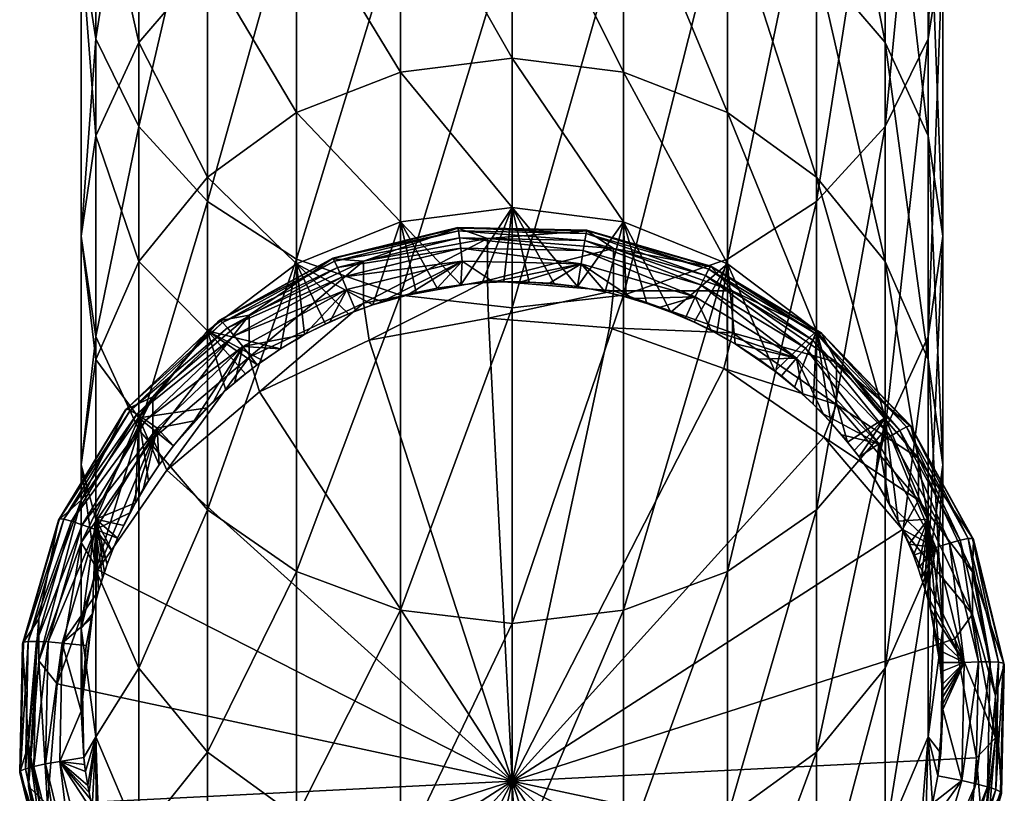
# Model space of a CAD drawing. Extents: x -0.027 to 0.027, y -0.189 to 0.073.
# Tile 2 of 127: x -0.011 to 0.011, y -0.178 to -0.16. Entities that reach past the tile are written whole.
import ezdxf

# ---------------------------------------------------------------- set-up
doc = ezdxf.new("R2010")
doc.units = 0
doc.layers.add('mesh', color=7, linetype='CONTINUOUS')

msp = doc.modelspace()

# ---------------------------------------------------------------- meshes
at = {"layer": 'mesh'}
mesh = msp.add_polyface(dxfattribs=at)
corners = [(0.002588, -0.147942, 0.301663), (0.002588, -0.15806, 0.290712), (0, -0.158324, 0.290929), (0.005, -0.147249, 0.300944), (0.005, -0.157288, 0.290078), (0.007071, -0.146147, 0.299799), (0.007071, -0.15606, 0.28907), (0, -0.16712, 0.27884), (0.002588, -0.166833, 0.278656), (0.005, -0.165992, 0.278117), (0.007071, -0.164655, 0.277258), (0.00866, -0.154459, 0.287756), (0.00866, -0.162912, 0.27614), (0.009659, -0.152596, 0.286225), (0.009659, -0.160882, 0.274837), (0.01, -0.150595, 0.284583), (0.01, -0.158704, 0.273439), (0.009659, -0.148595, 0.28294), (0.009659, -0.156526, 0.272041), (0.00866, -0.146731, 0.28141), (0.00866, -0.154496, 0.270738), (0.009659, -0.167785, 0.26256), (0.01, -0.165459, 0.261426), (0.009659, -0.163132, 0.260291), (0.00866, -0.160965, 0.259234), (0.007071, -0.152754, 0.269619), (0.007071, -0.159103, 0.258326), (0.005, -0.151416, 0.268761), (0.005, -0.157675, 0.257629), (0.002588, -0.150575, 0.268221), (0.002588, -0.156777, 0.257191), (0, -0.150289, 0.268037), (0, -0.156471, 0.257042), (0.00866, -0.166047, 0.247054), (0.007071, -0.164093, 0.246369), (0.005, -0.162593, 0.245844), (0.002588, -0.16165, 0.245514), (0, -0.161329, 0.245401), (0.002588, -0.165128, 0.233347)]
mesh.append_faces([[corners[k] for k in face] for face in [(0, 1, 2, 2), (3, 4, 1, 1), (5, 6, 4, 4), (1, 7, 2, 2), (4, 8, 1, 1), (6, 9, 4, 4), (6, 10, 9, 9), (11, 10, 6, 6), (11, 12, 10, 10), (13, 12, 11, 11), (13, 14, 12, 12), (15, 14, 13, 13), (15, 16, 14, 14), (17, 18, 16, 16), (19, 20, 18, 18), (16, 21, 14, 14), (18, 22, 16, 16), (18, 23, 22, 22), (20, 23, 18, 18), (20, 24, 23, 23), (25, 24, 20, 20), (25, 26, 24, 24), (27, 26, 25, 25), (27, 28, 26, 26), (29, 30, 28, 28), (31, 32, 30, 30), (26, 33, 24, 24), (28, 34, 26, 26), (28, 35, 34, 34), (30, 35, 28, 28), (30, 36, 35, 35), (32, 36, 30, 30), (32, 37, 36, 36), (37, 38, 36, 36)]])
mesh = msp.add_polyface(dxfattribs=at)
corners = [(-0.005, -0.147249, 0.300944), (-0.005, -0.157288, 0.290078), (-0.007071, -0.15606, 0.28907), (-0.002588, -0.147942, 0.301663), (-0.002588, -0.15806, 0.290712), (0, -0.148178, 0.301909), (0, -0.158324, 0.290929), (-0.009659, -0.148595, 0.28294), (-0.009659, -0.156526, 0.272041), (-0.00866, -0.154496, 0.270738), (-0.01, -0.150595, 0.284583), (-0.01, -0.158704, 0.273439), (-0.009659, -0.152596, 0.286225), (-0.009659, -0.160882, 0.274837), (-0.00866, -0.154459, 0.287756), (-0.00866, -0.162912, 0.27614), (-0.007071, -0.164655, 0.277258), (-0.005, -0.165992, 0.278117), (-0.002588, -0.166833, 0.278656), (-0.002588, -0.150575, 0.268221), (-0.002588, -0.156777, 0.257191), (0, -0.156471, 0.257042), (-0.005, -0.151416, 0.268761), (-0.005, -0.157675, 0.257629), (-0.007071, -0.152754, 0.269619), (-0.007071, -0.159103, 0.258326), (-0.00866, -0.160965, 0.259234), (-0.009659, -0.163132, 0.260291), (-0.01, -0.165459, 0.261426), (0, -0.161329, 0.245401), (-0.002588, -0.16165, 0.245514), (-0.005, -0.162593, 0.245844), (-0.007071, -0.164093, 0.246369), (0, -0.164796, 0.233273), (-0.002588, -0.165128, 0.233347)]
mesh.append_faces([[corners[k] for k in face] for face in [(0, 1, 2, 2), (3, 4, 1, 1), (5, 6, 4, 4), (7, 8, 9, 9), (10, 11, 8, 8), (12, 11, 10, 10), (12, 13, 11, 11), (14, 13, 12, 12), (14, 15, 13, 13), (2, 15, 14, 14), (2, 16, 15, 15), (1, 16, 2, 2), (4, 17, 1, 1), (6, 18, 4, 4), (19, 20, 21, 21), (22, 23, 20, 20), (24, 23, 22, 22), (24, 25, 23, 23), (9, 25, 24, 24), (9, 26, 25, 25), (8, 26, 9, 9), (8, 27, 26, 26), (11, 27, 8, 8), (11, 28, 27, 27), (13, 28, 11, 11), (20, 29, 21, 21), (20, 30, 29, 29), (23, 30, 20, 20), (23, 31, 30, 30), (25, 31, 23, 23), (25, 32, 31, 31), (26, 32, 25, 25), (30, 33, 29, 29), (31, 34, 30, 30)]])
mesh = msp.add_polyface(dxfattribs=at)
corners = [(-0.000566, -0.16649, 0.210079), (0.002357, -0.165748, 0.221271), (-0.000566, -0.165513, 0.22125), (-0.001154, -0.166043, 0.223105), (-0.001191, -0.165735, 0.222814), (0.001602, -0.166102, 0.22311), (-0.003953, -0.16641, 0.222873), (-0.004052, -0.166186, 0.222525), (-0.00122, -0.165495, 0.222465), (-0.004123, -0.166038, 0.222133), (-0.001242, -0.165334, 0.222072), (-0.004163, -0.16597, 0.221716), (-0.001254, -0.165259, 0.221654), (-0.004172, -0.165986, 0.221291), (-0.001257, -0.165274, 0.221229), (-0.003451, -0.16604, 0.221296), (-0.005, -0.166103, 0.233566), (-0.003234, -0.167057, 0.223493), (-0.002588, -0.165128, 0.233347), (0, -0.164796, 0.233273), (0, -0.166525, 0.223447), (0.000401, -0.16653, 0.223447), (-0.00019, -0.166523, 0.223446), (-0.005, -0.157288, 0.290078), (-0.005, -0.165992, 0.278117), (-0.007071, -0.164655, 0.277258), (-0.002588, -0.15806, 0.290712), (-0.002588, -0.166833, 0.278656), (0, -0.158324, 0.290929), (0, -0.16712, 0.27884), (-0.009659, -0.160882, 0.274837), (-0.009659, -0.167785, 0.26256), (-0.01, -0.165459, 0.261426), (-0.00866, -0.162912, 0.27614), (-0.00866, -0.169953, 0.263617), (-0.00866, -0.160965, 0.259234), (-0.00866, -0.166047, 0.247054), (-0.007071, -0.164093, 0.246369), (-0.009659, -0.163132, 0.260291), (-0.009659, -0.168324, 0.247851), (-0.002588, -0.16165, 0.245514), (-0.005, -0.162593, 0.245844), (-0.007071, -0.167654, 0.233912), (-0.00119, -0.166592, 0.223452), (-0.002224, -0.166771, 0.223468), (-0.001741, -0.166666, 0.223459)]
mesh.append_faces([[corners[k] for k in face] for face in [(0, 1, 2, 2), (3, 4, 5, 5), (3, 6, 4, 4), (4, 7, 8, 8), (6, 7, 4, 4), (8, 9, 10, 10), (7, 9, 8, 8), (10, 11, 12, 12), (9, 11, 10, 10), (12, 13, 14, 14), (11, 13, 12, 12), (14, 15, 2, 2), (13, 15, 14, 14), (16, 17, 18, 18), (19, 20, 21, 21), (19, 22, 20, 20), (23, 24, 25, 25), (26, 27, 24, 24), (28, 29, 27, 27), (30, 31, 32, 32), (33, 31, 30, 30), (25, 34, 33, 33), (35, 36, 37, 37), (38, 36, 35, 35), (38, 39, 36, 36), (32, 39, 38, 38), (40, 18, 19, 19), (41, 16, 18, 18), (37, 16, 41, 41), (37, 42, 16, 16), (36, 42, 37, 37), (18, 43, 19, 19), (44, 45, 18, 18)]])
mesh = msp.add_polyface(dxfattribs=at)
corners = [(0.001602, -0.166102, 0.22311), (-0.001191, -0.165735, 0.222814), (0.001653, -0.165796, 0.222819), (-0.00122, -0.165495, 0.222465), (0.001694, -0.165557, 0.22247), (0.004493, -0.166369, 0.222541), (0.001724, -0.165397, 0.222077), (0.004572, -0.166223, 0.22215), (-0.001242, -0.165334, 0.222072), (0.001741, -0.165323, 0.221659), (0.004617, -0.166157, 0.221732), (-0.001254, -0.165259, 0.221654), (0.001744, -0.165338, 0.221235), (0.004626, -0.166173, 0.221308), (-0.001257, -0.165274, 0.221229), (0.002357, -0.165748, 0.221271), (-0.000566, -0.165513, 0.22125), (0.000401, -0.16653, 0.223447), (0.00099, -0.166571, 0.223451), (0, -0.164796, 0.233273), (0.002651, -0.166878, 0.223477), (0.00313, -0.167023, 0.22349), (0.002588, -0.165128, 0.233347), (0.002588, -0.15806, 0.290712), (0.002588, -0.166833, 0.278656), (0, -0.16712, 0.27884), (0.005, -0.157288, 0.290078), (0.005, -0.165992, 0.278117), (0.00866, -0.162912, 0.27614), (0.007071, -0.171814, 0.264525), (0.007071, -0.164655, 0.277258), (0.009659, -0.160882, 0.274837), (0.00866, -0.169953, 0.263617), (0.01, -0.158704, 0.273439), (0.01, -0.165459, 0.261426), (0.009659, -0.167785, 0.26256), (0.00866, -0.160965, 0.259234), (0.009659, -0.168324, 0.247851), (0.009659, -0.163132, 0.260291), (0.00866, -0.166047, 0.247054), (0.007071, -0.159103, 0.258326), (0.007071, -0.164093, 0.246369), (0.005, -0.162593, 0.245844), (0.007071, -0.167654, 0.233912), (0.005, -0.166103, 0.233566), (0.002588, -0.16165, 0.245514), (0, -0.161329, 0.245401), (0.001517, -0.166629, 0.223456)]
mesh.append_faces([[corners[k] for k in face] for face in [(0, 1, 2, 2), (2, 3, 4, 4), (1, 3, 2, 2), (5, 6, 7, 7), (4, 6, 5, 5), (4, 8, 6, 6), (3, 8, 4, 4), (7, 9, 10, 10), (6, 9, 7, 7), (6, 11, 9, 9), (8, 11, 6, 6), (10, 12, 13, 13), (9, 12, 10, 10), (9, 14, 12, 12), (11, 14, 9, 9), (12, 15, 13, 13), (12, 16, 15, 15), (14, 16, 12, 12), (17, 18, 19, 19), (20, 21, 22, 22), (23, 24, 25, 25), (26, 27, 24, 24), (28, 29, 30, 30), (31, 32, 28, 28), (33, 34, 35, 35), (36, 37, 38, 38), (36, 39, 37, 37), (40, 41, 39, 39), (42, 43, 41, 41), (42, 44, 43, 43), (45, 44, 42, 42), (45, 22, 44, 44), (46, 19, 22, 22), (19, 47, 22, 22)]])
mesh = msp.add_polyface(dxfattribs=at)
corners = [(0.007534, -0.169365, 0.21033), (0.007534, -0.168388, 0.221502), (0.00512, -0.167706, 0.210185), (0.009435, -0.170613, 0.221696), (0.006753, -0.169128, 0.223674), (0.006556, -0.168963, 0.22366), (0.006256, -0.168704, 0.223637), (0.006607, -0.168293, 0.223301), (0.007221, -0.169584, 0.223714), (0.008515, -0.170276, 0.223475), (0.006816, -0.168056, 0.223017), (0.006986, -0.167874, 0.222673), (0.008784, -0.170102, 0.223196), (0.004493, -0.166369, 0.222541), (0.007109, -0.167755, 0.222284), (0.009003, -0.169971, 0.222856), (0.004572, -0.166223, 0.22215), (0.009161, -0.169889, 0.22247), (0.007178, -0.167704, 0.221868), (0.009251, -0.169858, 0.222056), (0.004617, -0.166157, 0.221732), (0.007193, -0.167723, 0.221443), (0.009269, -0.169882, 0.221632), (0.004626, -0.166173, 0.221308), (0.00512, -0.166728, 0.221356), (0.007071, -0.167654, 0.233912), (0.006099, -0.16859, 0.223627), (0.005, -0.166103, 0.233566), (0.00779, -0.17024, 0.223772), (0.00866, -0.169675, 0.234364), (0.00866, -0.162912, 0.27614), (0.00866, -0.169953, 0.263617), (0.007071, -0.171814, 0.264525), (0.009659, -0.160882, 0.274837), (0.009659, -0.167785, 0.26256), (0.01, -0.165459, 0.261426), (0.009659, -0.173209, 0.249562), (0.009659, -0.163132, 0.260291), (0.01, -0.170766, 0.248707), (0.009659, -0.168324, 0.247851), (0.00866, -0.166047, 0.247054), (0.009659, -0.172029, 0.234891), (0.007071, -0.164093, 0.246369), (0.006991, -0.169363, 0.223695), (0.007402, -0.169788, 0.223732)]
mesh.append_faces([[corners[k] for k in face] for face in [(0, 1, 2, 2), (0, 3, 1, 1), (4, 5, 6, 6), (7, 4, 6, 6), (7, 8, 4, 4), (9, 8, 7, 7), (7, 10, 9, 9), (10, 11, 12, 12), (10, 13, 11, 11), (11, 14, 15, 15), (11, 16, 14, 14), (17, 18, 19, 19), (14, 18, 17, 17), (14, 20, 18, 18), (19, 21, 22, 22), (18, 21, 19, 19), (18, 23, 21, 21), (21, 1, 22, 22), (21, 24, 1, 1), (25, 26, 5, 5), (27, 26, 25, 25), (25, 28, 29, 29), (30, 31, 32, 32), (33, 34, 31, 31), (35, 36, 34, 34), (37, 38, 35, 35), (37, 39, 38, 38), (40, 41, 39, 39), (42, 29, 40, 40), (42, 25, 29, 29), (4, 43, 5, 5), (8, 43, 4, 4), (25, 5, 43, 43), (43, 44, 25, 25)]])
mesh = msp.add_polyface(dxfattribs=at)
corners = [(-0.008335, -0.170163, 0.2104), (-0.006101, -0.167293, 0.221406), (-0.008335, -0.169186, 0.221571), (-0.006101, -0.16827, 0.210235), (-0.008011, -0.170893, 0.205413), (-0.005864, -0.169074, 0.205254), (-0.006641, -0.169037, 0.223666), (-0.006431, -0.168847, 0.22365), (-0.006183, -0.168656, 0.223633), (-0.006918, -0.169282, 0.223688), (-0.007072, -0.169443, 0.223702), (-0.006249, -0.168019, 0.223277), (-0.007376, -0.169748, 0.223729), (-0.00824, -0.169919, 0.223444), (-0.0085, -0.169734, 0.223164), (-0.006447, -0.167774, 0.222992), (-0.008712, -0.169593, 0.222823), (-0.006607, -0.167584, 0.222647), (-0.008865, -0.169504, 0.222437), (-0.006723, -0.16746, 0.222258), (-0.008952, -0.16947, 0.222022), (-0.006789, -0.167406, 0.221842), (-0.00897, -0.169493, 0.221598), (-0.006802, -0.167425, 0.221417), (-0.007071, -0.167654, 0.233912), (-0.00866, -0.169675, 0.234364), (-0.00866, -0.162912, 0.27614), (-0.00866, -0.169953, 0.263617), (-0.009659, -0.167785, 0.26256), (-0.007071, -0.164655, 0.277258), (-0.007071, -0.171814, 0.264525), (-0.005, -0.165992, 0.278117), (-0.01, -0.165459, 0.261426), (-0.01, -0.170766, 0.248707), (-0.009659, -0.168324, 0.247851), (-0.00866, -0.166047, 0.247054), (-0.005917, -0.168444, 0.223614)]
mesh.append_faces([[corners[k] for k in face] for face in [(0, 1, 2, 2), (3, 1, 0, 0), (3, 4, 5, 5), (0, 4, 3, 3), (6, 7, 8, 8), (6, 9, 7, 7), (10, 9, 6, 6), (11, 12, 13, 13), (11, 9, 12, 12), (7, 9, 11, 11), (11, 14, 15, 15), (13, 14, 11, 11), (15, 16, 17, 17), (14, 16, 15, 15), (17, 18, 19, 19), (16, 18, 17, 17), (19, 20, 21, 21), (18, 20, 19, 19), (21, 22, 23, 23), (20, 22, 21, 21), (23, 2, 1, 1), (22, 2, 23, 23), (24, 10, 6, 6), (25, 10, 24, 24), (6, 8, 24, 24), (26, 27, 28, 28), (29, 30, 27, 27), (31, 30, 29, 29), (32, 33, 34, 34), (28, 33, 32, 32), (35, 25, 24, 24), (34, 25, 35, 35), (11, 36, 7, 7), (24, 8, 36, 36)]])
mesh = msp.add_polyface(dxfattribs=at)
corners = [(-0.003451, -0.167017, 0.210125), (-0.000566, -0.165513, 0.22125), (-0.003451, -0.16604, 0.221296), (-0.000566, -0.16649, 0.210079), (0, -0.178107, 0.206044), (-0.003317, -0.16787, 0.205148), (-0.005864, -0.169074, 0.205254), (-0.000544, -0.167363, 0.205104), (-0.003628, -0.167192, 0.223505), (-0.003792, -0.167266, 0.223511), (-0.00423, -0.167449, 0.223527), (-0.003234, -0.167057, 0.223493), (-0.003011, -0.166976, 0.223486), (-0.002585, -0.166873, 0.223477), (-0.002381, -0.1668, 0.223471), (-0.002224, -0.166771, 0.223468), (-0.00044, -0.166523, 0.223446), (-0.00019, -0.166523, 0.223446), (-0.000689, -0.166545, 0.223448), (0.000214, -0.166516, 0.223446), (0, -0.166525, 0.223447), (0.001602, -0.166102, 0.22311), (-0.001154, -0.166043, 0.223105), (-0.003832, -0.166697, 0.223162), (-0.003953, -0.16641, 0.222873), (-0.002588, -0.165128, 0.233347), (-0.005, -0.166103, 0.233566), (0, -0.164796, 0.233273), (0, -0.16712, 0.27884), (-0.002588, -0.17414, 0.26566), (-0.002588, -0.166833, 0.278656), (-0.001741, -0.166666, 0.223459), (-0.00119, -0.166592, 0.223452)]
mesh.append_faces([[corners[k] for k in face] for face in [(0, 1, 2, 2), (3, 1, 0, 0), (4, 5, 6, 6), (4, 7, 5, 5), (3, 5, 7, 7), (0, 5, 3, 3), (0, 6, 5, 5), (8, 9, 10, 10), (8, 11, 9, 9), (12, 11, 8, 8), (12, 13, 11, 11), (14, 13, 12, 12), (14, 15, 13, 13), (16, 17, 18, 18), (19, 17, 16, 16), (19, 20, 17, 17), (21, 16, 22, 22), (23, 8, 10, 10), (23, 12, 8, 8), (22, 12, 23, 23), (22, 14, 12, 12), (23, 24, 22, 22), (25, 13, 15, 15), (25, 11, 13, 13), (26, 9, 11, 11), (27, 18, 17, 17), (28, 29, 30, 30), (31, 15, 14, 14), (16, 18, 32, 32), (22, 32, 31, 31), (22, 16, 32, 32), (31, 14, 22, 22), (27, 32, 18, 18), (25, 31, 32, 32)]])
mesh = msp.add_polyface(dxfattribs=at)
corners = [(0.002357, -0.166725, 0.210099), (0.002357, -0.165748, 0.221271), (-0.000566, -0.16649, 0.210079), (0.00512, -0.166728, 0.221356), (0.00512, -0.167706, 0.210185), (0, -0.178107, 0.206044), (0.004921, -0.168531, 0.205206), (0.002266, -0.167589, 0.205124), (-0.000544, -0.167363, 0.205104), (0.000867, -0.166551, 0.223449), (0.000401, -0.16653, 0.223447), (0.000214, -0.166516, 0.223446), (0.00099, -0.166571, 0.223451), (0, -0.166525, 0.223447), (0.002794, -0.16691, 0.22348), (0.00313, -0.167023, 0.22349), (0.002651, -0.166878, 0.223477), (0.003416, -0.167113, 0.223498), (0.003686, -0.167224, 0.223508), (0.004024, -0.167355, 0.223519), (0.00425, -0.166869, 0.223177), (0.001602, -0.166102, 0.22311), (-0.00044, -0.166523, 0.223446), (0.001653, -0.165796, 0.222819), (0.004384, -0.166587, 0.222889), (0.001694, -0.165557, 0.22247), (0.004493, -0.166369, 0.222541), (0.002588, -0.165128, 0.233347), (0.002588, -0.166833, 0.278656), (0, -0.174447, 0.265809), (0, -0.16712, 0.27884), (0.005, -0.165992, 0.278117), (0.002588, -0.17414, 0.26566), (0.001517, -0.166629, 0.223456), (0.00216, -0.166749, 0.223466), (0, -0.164796, 0.233273)]
mesh.append_faces([[corners[k] for k in face] for face in [(0, 1, 2, 2), (0, 3, 1, 1), (4, 3, 0, 0), (5, 6, 7, 7), (0, 7, 4, 4), (0, 8, 7, 7), (2, 8, 0, 0), (9, 10, 11, 11), (9, 12, 10, 10), (10, 13, 11, 11), (14, 15, 16, 16), (17, 15, 14, 14), (17, 18, 15, 15), (19, 18, 17, 17), (20, 14, 21, 21), (20, 17, 14, 14), (21, 11, 22, 22), (9, 11, 21, 21), (20, 23, 24, 24), (21, 23, 20, 20), (24, 25, 26, 26), (23, 25, 24, 24), (27, 15, 18, 18), (28, 29, 30, 30), (31, 32, 28, 28), (33, 12, 9, 9), (14, 16, 34, 34), (21, 33, 9, 9), (21, 34, 33, 33), (21, 14, 34, 34), (27, 34, 16, 16), (27, 33, 34, 34), (35, 12, 33, 33)]])
mesh = msp.add_polyface(dxfattribs=at)
corners = [(0.00512, -0.167706, 0.210185), (0.007534, -0.168388, 0.221502), (0.00512, -0.166728, 0.221356), (0, -0.178107, 0.206044), (0.007241, -0.170127, 0.205346), (0.004921, -0.168531, 0.205206), (0.007534, -0.169365, 0.21033), (0.002266, -0.167589, 0.205124), (0.006256, -0.168704, 0.223637), (0.006099, -0.16859, 0.223627), (0.005732, -0.168313, 0.223603), (0.006556, -0.168963, 0.22366), (0.004024, -0.167355, 0.223519), (0.004228, -0.167457, 0.223528), (0.003686, -0.167224, 0.223508), (0.004614, -0.167637, 0.223544), (0.004757, -0.167722, 0.223551), (0.006607, -0.168293, 0.223301), (0.00425, -0.166869, 0.223177), (0.003416, -0.167113, 0.223498), (0.004384, -0.166587, 0.222889), (0.006816, -0.168056, 0.223017), (0.004493, -0.166369, 0.222541), (0.004572, -0.166223, 0.22215), (0.006986, -0.167874, 0.222673), (0.004617, -0.166157, 0.221732), (0.007109, -0.167755, 0.222284), (0.004626, -0.166173, 0.221308), (0.007178, -0.167704, 0.221868), (0.007193, -0.167723, 0.221443), (0.002357, -0.165748, 0.221271), (0.004998, -0.167861, 0.223563), (0.005, -0.166103, 0.233566), (0.002588, -0.165128, 0.233347), (0.007071, -0.164655, 0.277258), (0.005, -0.173243, 0.265222), (0.005, -0.165992, 0.278117), (0.007071, -0.171814, 0.264525), (0.005184, -0.167957, 0.223572)]
mesh.append_faces([[corners[k] for k in face] for face in [(0, 1, 2, 2), (3, 4, 5, 5), (0, 5, 6, 6), (0, 7, 5, 5), (8, 9, 10, 10), (8, 11, 9, 9), (12, 13, 14, 14), (15, 13, 12, 12), (15, 16, 13, 13), (17, 8, 10, 10), (15, 12, 18, 18), (17, 15, 18, 18), (12, 19, 18, 18), (17, 20, 21, 21), (18, 20, 17, 17), (20, 22, 21, 21), (22, 23, 24, 24), (23, 25, 26, 26), (25, 27, 28, 28), (27, 2, 29, 29), (27, 30, 2, 2), (16, 31, 32, 32), (32, 13, 16, 16), (32, 14, 13, 13), (33, 14, 32, 32), (34, 35, 36, 36), (34, 37, 35, 35), (10, 9, 38, 38), (38, 16, 15, 15), (38, 31, 16, 16), (17, 38, 15, 15), (10, 38, 17, 17), (32, 38, 9, 9), (31, 38, 32, 32)]])
mesh = msp.add_polyface(dxfattribs=at)
corners = [(0.009435, -0.171591, 0.210525), (0.009435, -0.170613, 0.221696), (0.007534, -0.169365, 0.21033), (0.007241, -0.170127, 0.205346), (0.004921, -0.168531, 0.205206), (0.007658, -0.170069, 0.223757), (0.007402, -0.169788, 0.223732), (0.007221, -0.169584, 0.223714), (0.00779, -0.17024, 0.223772), (0.009842, -0.172684, 0.223686), (0.008765, -0.17168, 0.223898), (0.008515, -0.170276, 0.223475), (0.008784, -0.170102, 0.223196), (0.006816, -0.168056, 0.223017), (0.009003, -0.169971, 0.222856), (0.010153, -0.172586, 0.223413), (0.006986, -0.167874, 0.222673), (0.009161, -0.169889, 0.22247), (0.010406, -0.172517, 0.223079), (0.007109, -0.167755, 0.222284), (0.009251, -0.169858, 0.222056), (0.010589, -0.172479, 0.222697), (0.009269, -0.169882, 0.221632), (0.010693, -0.172474, 0.222285), (0.010714, -0.172503, 0.221862), (0.007534, -0.168388, 0.221502), (0.00866, -0.169675, 0.234364), (0.007945, -0.170437, 0.223789), (0.007071, -0.167654, 0.233912), (0.008964, -0.172073, 0.223932), (0.009659, -0.172029, 0.234891), (0.008687, -0.171553, 0.223886), (0.009659, -0.167785, 0.26256), (0.00866, -0.175485, 0.25036), (0.00866, -0.169953, 0.263617), (0.01, -0.165459, 0.261426), (0.01, -0.170766, 0.248707), (0.009659, -0.173209, 0.249562), (0.009659, -0.168324, 0.247851), (0.01, -0.174555, 0.235456), (0.00866, -0.166047, 0.247054), (0.006991, -0.169363, 0.223695), (0.008062, -0.170581, 0.223801), (0.008432, -0.171119, 0.223849)]
mesh.append_faces([[corners[k] for k in face] for face in [(0, 1, 2, 2), (2, 3, 0, 0), (2, 4, 3, 3), (5, 6, 7, 7), (5, 8, 6, 6), (9, 10, 11, 11), (11, 5, 7, 7), (11, 12, 9, 9), (11, 13, 12, 12), (12, 14, 15, 15), (12, 16, 14, 14), (14, 17, 18, 18), (14, 19, 17, 17), (17, 20, 21, 21), (20, 22, 23, 23), (22, 1, 24, 24), (22, 25, 1, 1), (26, 8, 27, 27), (28, 6, 8, 8), (26, 29, 30, 30), (26, 31, 29, 29), (32, 33, 34, 34), (35, 36, 37, 37), (38, 39, 36, 36), (40, 26, 30, 30), (7, 6, 41, 41), (42, 8, 5, 5), (42, 27, 8, 8), (11, 43, 42, 42), (11, 10, 43, 43), (42, 5, 11, 11), (42, 43, 26, 26), (26, 27, 42, 42), (43, 31, 26, 26)]])
mesh = msp.add_polyface(dxfattribs=at)
corners = [(-0.006101, -0.16827, 0.210235), (-0.003451, -0.16604, 0.221296), (-0.006101, -0.167293, 0.221406), (-0.003451, -0.167017, 0.210125), (-0.005864, -0.169074, 0.205254), (-0.00423, -0.167449, 0.223527), (-0.003792, -0.167266, 0.223511), (-0.004333, -0.167506, 0.223532), (-0.003832, -0.166697, 0.223162), (-0.006447, -0.167774, 0.222992), (-0.003953, -0.16641, 0.222873), (-0.006249, -0.168019, 0.223277), (-0.006607, -0.167584, 0.222647), (-0.004052, -0.166186, 0.222525), (-0.006723, -0.16746, 0.222258), (-0.004123, -0.166038, 0.222133), (-0.006789, -0.167406, 0.221842), (-0.004163, -0.16597, 0.221716), (-0.006802, -0.167425, 0.221417), (-0.004172, -0.165986, 0.221291), (-0.005, -0.166103, 0.233566), (-0.005, -0.165992, 0.278117), (-0.005, -0.173243, 0.265222), (-0.007071, -0.171814, 0.264525), (-0.002588, -0.166833, 0.278656), (-0.004998, -0.16786, 0.223563), (-0.005377, -0.168076, 0.223582), (-0.004814, -0.167744, 0.223553), (-0.00578, -0.168356, 0.223607), (-0.005917, -0.168444, 0.223614), (-0.006183, -0.168656, 0.223633), (-0.006431, -0.168847, 0.22365), (-0.007071, -0.167654, 0.233912)]
mesh.append_faces([[corners[k] for k in face] for face in [(0, 1, 2, 2), (3, 1, 0, 0), (0, 4, 3, 3), (5, 6, 7, 7), (8, 9, 10, 10), (11, 9, 8, 8), (10, 12, 13, 13), (9, 12, 10, 10), (13, 14, 15, 15), (12, 14, 13, 13), (15, 16, 17, 17), (14, 16, 15, 15), (17, 18, 19, 19), (16, 18, 17, 17), (19, 2, 1, 1), (18, 2, 19, 19), (7, 6, 20, 20), (21, 22, 23, 23), (24, 22, 21, 21), (25, 26, 27, 27), (28, 29, 26, 26), (5, 7, 27, 27), (30, 31, 29, 29), (27, 8, 5, 5), (27, 11, 8, 8), (26, 11, 27, 27), (26, 29, 11, 11), (32, 26, 20, 20), (32, 28, 26, 26), (32, 29, 28, 28), (20, 27, 7, 7), (20, 25, 27, 27), (26, 25, 20, 20)]])
mesh = msp.add_polyface(dxfattribs=at)
corners = [(0, -0.178107, 0.206044), (0.010277, -0.174803, 0.205755), (0.009068, -0.172266, 0.205533), (0.010785, -0.177565, 0.205997), (0.010559, -0.180364, 0.206241), (0.007241, -0.170127, 0.205346), (0.002266, -0.167589, 0.205124), (-0.000544, -0.167363, 0.205104), (0.009435, -0.171591, 0.210525), (0.008964, -0.172073, 0.223932), (0.008765, -0.17168, 0.223898), (0.009061, -0.172262, 0.223948), (0.008687, -0.171553, 0.223886), (0.009842, -0.172684, 0.223686), (0.00866, -0.179434, 0.236547), (0.009445, -0.179767, 0.224605), (0.009268, -0.180235, 0.224646), (0.009659, -0.177081, 0.236021), (0.002588, -0.166833, 0.278656), (0.002588, -0.17414, 0.26566), (0, -0.174447, 0.265809), (0.005, -0.165992, 0.278117), (0.005, -0.173243, 0.265222), (0, -0.180204, 0.252012), (0.002588, -0.179883, 0.2519), (0.005, -0.17894, 0.25157), (0.007071, -0.171814, 0.264525), (0.007071, -0.17744, 0.251044), (0.00866, -0.169953, 0.263617), (0.00866, -0.175485, 0.25036), (0.009659, -0.167785, 0.26256), (0.009659, -0.173209, 0.249562), (0.005, -0.183006, 0.237346), (0.007071, -0.181455, 0.236999), (0.009398, -0.179879, 0.224615), (0.009155, -0.180484, 0.224668), (0.009211, -0.17261, 0.223979), (0.008432, -0.171119, 0.223849), (0.009659, -0.172029, 0.234891), (0.009319, -0.172861, 0.224001)]
mesh.append_faces([[corners[k] for k in face] for face in [(0, 1, 2, 2), (0, 3, 1, 1), (4, 3, 0, 0), (2, 5, 0, 0), (6, 7, 0, 0), (8, 5, 2, 2), (9, 10, 11, 11), (12, 10, 9, 9), (13, 11, 10, 10), (14, 15, 16, 16), (17, 15, 14, 14), (18, 19, 20, 20), (21, 22, 19, 19), (19, 23, 20, 20), (19, 24, 23, 23), (22, 24, 19, 19), (22, 25, 24, 24), (26, 25, 22, 22), (26, 27, 25, 25), (28, 27, 26, 26), (28, 29, 27, 27), (30, 31, 29, 29), (27, 32, 25, 25), (29, 33, 27, 27), (29, 14, 33, 33), (31, 14, 29, 29), (31, 17, 14, 14), (34, 16, 15, 15), (35, 16, 34, 34), (9, 11, 36, 36), (12, 37, 10, 10), (38, 36, 39, 39), (38, 9, 36, 36)]])
mesh = msp.add_polyface(dxfattribs=at)
corners = [(0, -0.178107, 0.206044), (-0.008011, -0.170893, 0.205413), (-0.009612, -0.173205, 0.205615), (-0.005864, -0.169074, 0.205254), (-0.010001, -0.172568, 0.210611), (-0.008335, -0.170163, 0.2104), (-0.008872, -0.171879, 0.223915), (-0.008741, -0.171648, 0.223895), (-0.009013, -0.172173, 0.223941), (-0.008551, -0.171311, 0.223865), (-0.008657, -0.171508, 0.223883), (-0.00824, -0.169919, 0.223444), (-0.009669, -0.172268, 0.223649), (-0.009737, -0.174222, 0.22412), (-0.009659, -0.172029, 0.234891), (-0.01, -0.174555, 0.235456), (-0.009656, -0.173912, 0.224093), (-0.002588, -0.166833, 0.278656), (-0.002588, -0.17414, 0.26566), (-0.005, -0.173243, 0.265222), (0, -0.16712, 0.27884), (0, -0.174447, 0.265809), (-0.00866, -0.169953, 0.263617), (-0.00866, -0.175485, 0.25036), (-0.009659, -0.173209, 0.249562), (-0.007071, -0.171814, 0.264525), (-0.007071, -0.17744, 0.251044), (-0.01, -0.170766, 0.248707), (-0.009659, -0.177081, 0.236021), (-0.009602, -0.173692, 0.224074), (-0.009764, -0.174323, 0.224129), (-0.009155, -0.172467, 0.223966), (-0.009505, -0.17338, 0.224046), (-0.009461, -0.173263, 0.224036), (-0.009398, -0.173072, 0.224019), (-0.009282, -0.172768, 0.223993)]
mesh.append_faces([[corners[k] for k in face] for face in [(0, 1, 2, 2), (3, 1, 0, 0), (4, 2, 5, 5), (6, 7, 8, 8), (9, 7, 6, 6), (9, 10, 7, 7), (11, 6, 12, 12), (13, 14, 15, 15), (16, 14, 13, 13), (14, 8, 7, 7), (17, 18, 19, 19), (20, 21, 18, 18), (22, 23, 24, 24), (25, 23, 22, 22), (19, 26, 25, 25), (27, 15, 14, 14), (24, 28, 15, 15), (23, 28, 24, 24), (29, 13, 30, 30), (6, 8, 31, 31), (29, 16, 13, 13), (32, 33, 29, 29), (34, 33, 32, 32), (12, 35, 34, 34), (12, 31, 35, 35), (6, 31, 12, 12), (12, 32, 29, 29), (34, 32, 12, 12), (16, 29, 14, 14), (14, 31, 8, 8), (35, 31, 14, 14), (14, 34, 35, 35), (14, 33, 34, 34), (29, 33, 14, 14)]])
mesh = msp.add_polyface(dxfattribs=at)
corners = [(-0.010001, -0.172568, 0.210611), (-0.008335, -0.169186, 0.221571), (-0.010001, -0.171591, 0.221782), (-0.008335, -0.170163, 0.2104), (-0.009612, -0.173205, 0.205615), (-0.008011, -0.170893, 0.205413), (-0.008551, -0.171311, 0.223865), (-0.008435, -0.171137, 0.22385), (-0.008657, -0.171508, 0.223883), (-0.007072, -0.169443, 0.223702), (-0.007376, -0.169748, 0.223729), (-0.006918, -0.169282, 0.223688), (-0.00824, -0.169919, 0.223444), (-0.008872, -0.171879, 0.223915), (-0.009975, -0.172157, 0.223376), (-0.0085, -0.169734, 0.223164), (-0.009669, -0.172268, 0.223649), (-0.010223, -0.172077, 0.22304), (-0.008712, -0.169593, 0.222823), (-0.010402, -0.172031, 0.222658), (-0.008865, -0.169504, 0.222437), (-0.010505, -0.172022, 0.222245), (-0.008952, -0.16947, 0.222022), (-0.010525, -0.17205, 0.221822), (-0.00897, -0.169493, 0.221598), (-0.008741, -0.171648, 0.223895), (-0.00866, -0.169675, 0.234364), (-0.009659, -0.172029, 0.234891), (-0.009659, -0.167785, 0.26256), (-0.009659, -0.173209, 0.249562), (-0.01, -0.170766, 0.248707), (-0.00866, -0.169953, 0.263617), (-0.009659, -0.168324, 0.247851), (-0.008194, -0.170765, 0.223818), (-0.007857, -0.170324, 0.223779)]
mesh.append_faces([[corners[k] for k in face] for face in [(0, 1, 2, 2), (3, 1, 0, 0), (3, 4, 5, 5), (6, 7, 8, 8), (9, 10, 11, 11), (12, 6, 13, 13), (12, 14, 15, 15), (16, 14, 12, 12), (15, 17, 18, 18), (14, 17, 15, 15), (18, 19, 20, 20), (17, 19, 18, 18), (20, 21, 22, 22), (19, 21, 20, 20), (22, 23, 24, 24), (21, 23, 22, 22), (24, 2, 1, 1), (23, 2, 24, 24), (25, 26, 27, 27), (26, 8, 7, 7), (25, 8, 26, 26), (28, 29, 30, 30), (31, 29, 28, 28), (32, 27, 26, 26), (30, 27, 32, 32), (33, 7, 6, 6), (34, 10, 9, 9), (12, 34, 33, 33), (12, 10, 34, 34), (33, 6, 12, 12), (26, 7, 33, 33), (26, 34, 9, 9), (33, 34, 26, 26)]])
mesh = msp.add_polyface(dxfattribs=at)
corners = [(0.009435, -0.171591, 0.210525), (0.010692, -0.173253, 0.221927), (0.009435, -0.170613, 0.221696), (0.009669, -0.180735, 0.22439), (0.009155, -0.180484, 0.224668), (0.009398, -0.179879, 0.224615), (0.010499, -0.175352, 0.223919), (0.009629, -0.173788, 0.224082), (0.009842, -0.172684, 0.223686), (0.008784, -0.170102, 0.223196), (0.010153, -0.172586, 0.223413), (0.01, -0.174555, 0.235456), (0.009952, -0.177462, 0.224403), (0.009659, -0.177081, 0.236021), (0.01, -0.170766, 0.248707), (0.009659, -0.173209, 0.249562), (0.009659, -0.168324, 0.247851), (0.009659, -0.172029, 0.234891), (0.009714, -0.174122, 0.224111), (0.009899, -0.175063, 0.224194), (0.009935, -0.175355, 0.224219), (0.009847, -0.174741, 0.224165), (0.009659, -0.173911, 0.224093), (0.009583, -0.173642, 0.224069), (0.009508, -0.173403, 0.224048), (0.009602, -0.179259, 0.224561), (0.01044, -0.178098, 0.224159), (0.009764, -0.178628, 0.224505), (0.009319, -0.172861, 0.224001), (0.009211, -0.17261, 0.223979), (0.009432, -0.173167, 0.224028), (0.009061, -0.172262, 0.223948), (0.009884, -0.177987, 0.224449), (0.009445, -0.179767, 0.224605)]
mesh.append_faces([[corners[k] for k in face] for face in [(0, 1, 2, 2), (3, 4, 5, 5), (6, 7, 8, 8), (8, 9, 10, 10), (11, 12, 13, 13), (14, 13, 15, 15), (14, 11, 13, 13), (16, 17, 11, 11), (18, 19, 20, 20), (18, 21, 19, 19), (22, 7, 18, 18), (7, 23, 24, 24), (7, 22, 23, 23), (25, 3, 5, 5), (25, 26, 3, 3), (27, 26, 25, 25), (8, 28, 29, 29), (8, 30, 28, 28), (8, 24, 30, 30), (8, 7, 24, 24), (6, 18, 7, 7), (29, 31, 8, 8), (17, 28, 30, 30), (24, 17, 30, 30), (17, 23, 22, 22), (24, 23, 17, 17), (17, 20, 11, 11), (17, 18, 20, 20), (22, 18, 17, 17), (13, 32, 27, 27), (13, 12, 32, 32), (13, 25, 33, 33), (27, 25, 13, 13), (5, 33, 25, 25)]])
mesh = msp.add_polyface(dxfattribs=at)
corners = [(0.010692, -0.17423, 0.210756), (0.010692, -0.173253, 0.221927), (0.009435, -0.171591, 0.210525), (0.011221, -0.176127, 0.222179), (0.011221, -0.177104, 0.211008), (0.010277, -0.174803, 0.205755), (0.009068, -0.172266, 0.205533), (0.010499, -0.175352, 0.223919), (0.009899, -0.175063, 0.224194), (0.009847, -0.174741, 0.224165), (0.010153, -0.172586, 0.223413), (0.010831, -0.175338, 0.223654), (0.009842, -0.172684, 0.223686), (0.010406, -0.172517, 0.223079), (0.0111, -0.175337, 0.223326), (0.009003, -0.169971, 0.222856), (0.010589, -0.172479, 0.222697), (0.011295, -0.175349, 0.222948), (0.009161, -0.169889, 0.22247), (0.010693, -0.172474, 0.222285), (0.011406, -0.175372, 0.222539), (0.009251, -0.169858, 0.222056), (0.010714, -0.172503, 0.221862), (0.011428, -0.175407, 0.222116), (0.009269, -0.169882, 0.221632), (0.009435, -0.170613, 0.221696), (0.009981, -0.17587, 0.224264), (0.009958, -0.175575, 0.224238), (0.009989, -0.176019, 0.224277), (0.009714, -0.174122, 0.224111), (0.009935, -0.175355, 0.224219), (0.01, -0.174555, 0.235456), (0.009995, -0.176167, 0.22429), (0.009998, -0.176316, 0.224303)]
mesh.append_faces([[corners[k] for k in face] for face in [(0, 1, 2, 2), (0, 3, 1, 1), (4, 3, 0, 0), (0, 5, 4, 4), (0, 6, 5, 5), (2, 6, 0, 0), (7, 8, 9, 9), (7, 10, 11, 11), (12, 10, 7, 7), (11, 13, 14, 14), (10, 13, 11, 11), (10, 15, 13, 13), (14, 16, 17, 17), (13, 16, 14, 14), (13, 18, 16, 16), (17, 19, 20, 20), (16, 19, 17, 17), (16, 21, 19, 19), (20, 22, 23, 23), (19, 22, 20, 20), (19, 24, 22, 22), (23, 1, 3, 3), (22, 1, 23, 23), (22, 25, 1, 1), (7, 26, 27, 27), (7, 28, 26, 26), (9, 29, 7, 7), (7, 30, 8, 8), (27, 30, 7, 7), (31, 32, 33, 33), (28, 32, 31, 31), (31, 26, 28, 28), (31, 27, 26, 26), (30, 27, 31, 31)]])
mesh = msp.add_polyface(dxfattribs=at)
corners = [(-0.010986, -0.17532, 0.210851), (-0.010001, -0.171591, 0.221782), (-0.010986, -0.174343, 0.222023), (-0.010001, -0.172568, 0.210611), (-0.010559, -0.17585, 0.205847), (-0.009612, -0.173205, 0.205615), (-0.009764, -0.174323, 0.224129), (-0.009884, -0.174964, 0.224185), (-0.01044, -0.174905, 0.22388), (-0.009669, -0.172268, 0.223649), (-0.01077, -0.174878, 0.223614), (-0.009975, -0.172157, 0.223376), (-0.010831, -0.177711, 0.223862), (-0.010499, -0.177651, 0.22412), (-0.011038, -0.174865, 0.223284), (-0.010223, -0.172077, 0.22304), (-0.0111, -0.177769, 0.223538), (-0.011231, -0.174869, 0.222906), (-0.010402, -0.172031, 0.222658), (-0.011295, -0.177823, 0.223164), (-0.011342, -0.174887, 0.222496), (-0.010505, -0.172022, 0.222245), (-0.011406, -0.177871, 0.222757), (-0.011364, -0.174921, 0.222073), (-0.010525, -0.17205, 0.221822), (-0.011428, -0.17791, 0.222335), (-0.011221, -0.177256, 0.222277), (-0.009659, -0.173209, 0.249562), (-0.01, -0.174555, 0.235456), (-0.01, -0.170766, 0.248707), (-0.01, -0.176483, 0.224318), (-0.009602, -0.173692, 0.224074), (-0.009737, -0.174222, 0.22412), (-0.00994, -0.177564, 0.224412), (-0.009659, -0.177081, 0.236021)]
mesh.append_faces([[corners[k] for k in face] for face in [(0, 1, 2, 2), (3, 1, 0, 0), (3, 4, 5, 5), (0, 4, 3, 3), (6, 7, 8, 8), (9, 10, 11, 11), (8, 10, 9, 9), (8, 12, 10, 10), (13, 12, 8, 8), (11, 14, 15, 15), (10, 14, 11, 11), (10, 16, 14, 14), (12, 16, 10, 10), (15, 17, 18, 18), (14, 17, 15, 15), (14, 19, 17, 17), (18, 20, 21, 21), (17, 20, 18, 18), (17, 22, 20, 20), (21, 23, 24, 24), (20, 23, 21, 21), (20, 25, 23, 23), (24, 2, 1, 1), (23, 2, 24, 24), (23, 26, 2, 2), (25, 26, 23, 23), (27, 28, 29, 29), (6, 30, 7, 7), (31, 6, 8, 8), (9, 31, 8, 8), (8, 7, 30, 30), (32, 28, 30, 30), (28, 33, 30, 30), (34, 33, 28, 28)]])
mesh = msp.add_polyface(dxfattribs=at)
corners = [(0, -0.178107, 0.206044), (-0.009612, -0.173205, 0.205615), (-0.010559, -0.17585, 0.205847), (-0.010785, -0.17865, 0.206091), (-0.010277, -0.181412, 0.206333), (-0.009842, -0.180319, 0.224354), (-0.009712, -0.178847, 0.224525), (-0.009319, -0.18009, 0.224633), (-0.00866, -0.179434, 0.236547), (-0.009594, -0.179303, 0.224565), (-0.009659, -0.177081, 0.236021), (-0.00941, -0.179864, 0.224614), (-0.009229, -0.180329, 0.224654), (-0.009655, -0.17907, 0.224544), (-0.009744, -0.178733, 0.224515), (-0.007071, -0.171814, 0.264525), (-0.007071, -0.17744, 0.251044), (-0.00866, -0.175485, 0.25036), (-0.005, -0.173243, 0.265222), (-0.005, -0.17894, 0.25157), (-0.002588, -0.17414, 0.26566), (-0.002588, -0.179883, 0.2519), (0, -0.174447, 0.265809), (0, -0.180204, 0.252012), (-0.007071, -0.181455, 0.236999), (-0.005, -0.183006, 0.237346), (-0.009785, -0.17853, 0.224497), (-0.009764, -0.174323, 0.224129), (-0.009737, -0.174222, 0.22412), (-0.01, -0.176483, 0.224318), (-0.009061, -0.180689, 0.224686), (-0.009818, -0.17837, 0.224483), (-0.009847, -0.178209, 0.224469), (-0.009899, -0.177888, 0.224441), (-0.00994, -0.177564, 0.224412)]
mesh.append_faces([[corners[k] for k in face] for face in [(0, 1, 2, 2), (0, 3, 4, 4), (2, 3, 0, 0), (5, 6, 7, 7), (8, 9, 10, 10), (8, 11, 9, 9), (12, 11, 8, 8), (10, 13, 14, 14), (9, 13, 10, 10), (15, 16, 17, 17), (18, 19, 16, 16), (20, 19, 18, 18), (20, 21, 19, 19), (22, 21, 20, 20), (22, 23, 21, 21), (17, 8, 10, 10), (16, 8, 17, 17), (16, 24, 8, 8), (19, 24, 16, 16), (21, 25, 19, 19), (12, 7, 11, 11), (14, 6, 26, 26), (13, 6, 14, 14), (13, 7, 6, 6), (9, 7, 13, 13), (9, 11, 7, 7), (27, 28, 29, 29), (8, 30, 12, 12), (10, 31, 32, 32), (10, 33, 34, 34), (32, 33, 10, 10), (10, 14, 31, 31), (12, 30, 7, 7), (14, 26, 31, 31)]])
mesh = msp.add_polyface(dxfattribs=at)
corners = [(-0.010692, -0.181107, 0.211358), (-0.011221, -0.177256, 0.222277), (-0.010692, -0.18013, 0.222529), (-0.011221, -0.178233, 0.211106), (-0.010986, -0.174343, 0.222023), (-0.010986, -0.17532, 0.210851), (-0.010785, -0.17865, 0.206091), (-0.010559, -0.17585, 0.205847), (-0.010277, -0.181412, 0.206333), (-0.010499, -0.177651, 0.22412), (-0.009712, -0.178847, 0.224525), (-0.009842, -0.180319, 0.224354), (-0.009785, -0.17853, 0.224497), (-0.010153, -0.180463, 0.224103), (-0.010831, -0.177711, 0.223862), (-0.010406, -0.180589, 0.223785), (-0.0111, -0.177769, 0.223538), (-0.011295, -0.177823, 0.223164), (-0.011038, -0.174865, 0.223284), (-0.010589, -0.180693, 0.223416), (-0.011406, -0.177871, 0.222757), (-0.011231, -0.174869, 0.222906), (-0.010693, -0.180769, 0.223011), (-0.011428, -0.17791, 0.222335), (-0.011342, -0.174887, 0.222496), (-0.010714, -0.180814, 0.222589), (-0.01044, -0.174905, 0.22388), (-0.01, -0.176483, 0.224318), (-0.009899, -0.177888, 0.224441), (-0.009847, -0.178209, 0.224469), (-0.009818, -0.17837, 0.224483), (-0.009921, -0.177726, 0.224427), (-0.00994, -0.177564, 0.224412)]
mesh.append_faces([[corners[k] for k in face] for face in [(0, 1, 2, 2), (3, 1, 0, 0), (3, 4, 1, 1), (5, 4, 3, 3), (5, 6, 7, 7), (3, 6, 5, 5), (3, 8, 6, 6), (0, 8, 3, 3), (9, 10, 11, 11), (9, 12, 10, 10), (9, 13, 14, 14), (11, 13, 9, 9), (14, 15, 16, 16), (13, 15, 14, 14), (16, 17, 18, 18), (16, 19, 17, 17), (15, 19, 16, 16), (17, 20, 21, 21), (17, 22, 20, 20), (19, 22, 17, 17), (20, 23, 24, 24), (20, 25, 23, 23), (22, 25, 20, 20), (23, 2, 1, 1), (25, 2, 23, 23), (26, 27, 9, 9), (9, 28, 29, 29), (30, 9, 29, 29), (30, 12, 9, 9), (9, 31, 28, 28), (9, 32, 31, 31), (27, 32, 9, 9), (28, 31, 32, 32)]])
mesh = msp.add_polyface(dxfattribs=at)
corners = [(0.011221, -0.177104, 0.211008), (0.010986, -0.17904, 0.222433), (0.011221, -0.176127, 0.222179), (0.010986, -0.180017, 0.211262), (0.010001, -0.181792, 0.222674), (0.010785, -0.177565, 0.205997), (0.010559, -0.180364, 0.206241), (0.010277, -0.174803, 0.205755), (0.009669, -0.180735, 0.22439), (0.01077, -0.178171, 0.223902), (0.009975, -0.180892, 0.22414), (0.01044, -0.178098, 0.224159), (0.010831, -0.175338, 0.223654), (0.010499, -0.175352, 0.223919), (0.011038, -0.178241, 0.22358), (0.0111, -0.175337, 0.223326), (0.011231, -0.178303, 0.223207), (0.010223, -0.181029, 0.223824), (0.011295, -0.175349, 0.222948), (0.011342, -0.178356, 0.2228), (0.010402, -0.18114, 0.223455), (0.011406, -0.175372, 0.222539), (0.011364, -0.178396, 0.222377), (0.010505, -0.181221, 0.22305), (0.011428, -0.175407, 0.222116), (0.010525, -0.181267, 0.222628), (0.009995, -0.176167, 0.22429), (0.009989, -0.176019, 0.224277), (0.009998, -0.176316, 0.224303), (0.01, -0.176449, 0.224315), (0.009884, -0.177987, 0.224449), (0.009764, -0.178628, 0.224505), (0.01, -0.174555, 0.235456), (0.009952, -0.177462, 0.224403)]
mesh.append_faces([[corners[k] for k in face] for face in [(0, 1, 2, 2), (3, 1, 0, 0), (3, 4, 1, 1), (3, 5, 6, 6), (0, 5, 3, 3), (0, 7, 5, 5), (8, 9, 10, 10), (11, 9, 8, 8), (11, 12, 9, 9), (13, 12, 11, 11), (9, 14, 10, 10), (9, 15, 14, 14), (12, 15, 9, 9), (14, 16, 17, 17), (14, 18, 16, 16), (15, 18, 14, 14), (16, 19, 20, 20), (16, 21, 19, 19), (18, 21, 16, 16), (19, 22, 23, 23), (19, 24, 22, 22), (21, 24, 19, 19), (22, 1, 25, 25), (22, 2, 1, 1), (24, 2, 22, 22), (13, 26, 27, 27), (13, 28, 26, 26), (13, 29, 28, 28), (11, 29, 13, 13), (11, 30, 29, 29), (31, 30, 11, 11), (32, 28, 29, 29), (32, 29, 33, 33), (30, 33, 29, 29)]])
mesh = msp.add_polyface(dxfattribs=at)
corners = [(0.010001, -0.182769, 0.211503), (0.010001, -0.181792, 0.222674), (0.010986, -0.180017, 0.211262), (0.008335, -0.184197, 0.222885), (0, -0.178107, 0.206044), (0.009612, -0.18301, 0.206473), (0.010559, -0.180364, 0.206241), (0.008011, -0.185321, 0.206675), (0.00824, -0.183084, 0.224595), (0.009975, -0.180892, 0.22414), (0.0085, -0.183315, 0.224352), (0.009669, -0.180735, 0.22439), (0.010223, -0.181029, 0.223824), (0.011038, -0.178241, 0.22358), (0.010402, -0.18114, 0.223455), (0.008712, -0.183512, 0.224041), (0.011231, -0.178303, 0.223207), (0.010505, -0.181221, 0.22305), (0.008865, -0.183667, 0.223676), (0.011342, -0.178356, 0.2228), (0.010525, -0.181267, 0.222628), (0.008952, -0.183773, 0.223273), (0.011364, -0.178396, 0.222377), (0.00897, -0.183824, 0.222852), (0.010986, -0.17904, 0.222433), (0.00866, -0.179434, 0.236547), (0.009268, -0.180235, 0.224646), (0.009069, -0.180691, 0.224686), (0.008649, -0.181469, 0.224754), (0.007071, -0.17744, 0.251044), (0.007071, -0.181455, 0.236999), (0.005, -0.183006, 0.237346), (0.009155, -0.180484, 0.224668), (0.007801, -0.182708, 0.224862), (0.008002, -0.18245, 0.22484), (0.008551, -0.18164, 0.224769), (0.008194, -0.182186, 0.224817), (0.007164, -0.183445, 0.224927)]
mesh.append_faces([[corners[k] for k in face] for face in [(0, 1, 2, 2), (0, 3, 1, 1), (4, 5, 6, 6), (4, 7, 5, 5), (0, 6, 5, 5), (2, 6, 0, 0), (8, 9, 10, 10), (11, 9, 8, 8), (9, 12, 10, 10), (9, 13, 12, 12), (12, 14, 15, 15), (12, 16, 14, 14), (14, 17, 18, 18), (14, 19, 17, 17), (17, 20, 21, 21), (17, 22, 20, 20), (20, 1, 23, 23), (20, 24, 1, 1), (25, 26, 27, 27), (27, 28, 25, 25), (29, 30, 31, 31), (32, 27, 26, 26), (28, 27, 32, 32), (8, 33, 34, 34), (11, 35, 32, 32), (8, 35, 11, 11), (8, 36, 35, 35), (30, 36, 33, 33), (30, 35, 36, 36), (25, 35, 30, 30), (25, 28, 35, 35), (33, 37, 30, 30), (35, 28, 32, 32), (34, 33, 36, 36)]])
mesh = msp.add_polyface(dxfattribs=at)
corners = [(-0.009435, -0.183747, 0.211589), (-0.010692, -0.18013, 0.222529), (-0.009435, -0.182769, 0.22276), (-0.010692, -0.181107, 0.211358), (0, -0.178107, 0.206044), (-0.010277, -0.181412, 0.206333), (-0.009068, -0.183949, 0.206555), (-0.009842, -0.180319, 0.224354), (-0.008784, -0.182946, 0.22432), (-0.010153, -0.180463, 0.224103), (-0.008515, -0.182727, 0.224564), (-0.009003, -0.183135, 0.224008), (-0.010406, -0.180589, 0.223785), (-0.009161, -0.183283, 0.223642), (-0.010589, -0.180693, 0.223416), (-0.009251, -0.183385, 0.22324), (-0.010693, -0.180769, 0.223011), (-0.009269, -0.183435, 0.222818), (-0.010714, -0.180814, 0.222589), (-0.005, -0.17894, 0.25157), (-0.005, -0.183006, 0.237346), (-0.007071, -0.181455, 0.236999), (-0.009319, -0.18009, 0.224633), (-0.009061, -0.180689, 0.224686), (-0.008062, -0.182369, 0.224833), (-0.007221, -0.183367, 0.22492), (-0.008432, -0.181832, 0.224786), (-0.008765, -0.181271, 0.224737), (-0.006256, -0.184247, 0.224997), (-0.00866, -0.179434, 0.236547), (-0.007759, -0.18278, 0.224869), (-0.007087, -0.183524, 0.224934)]
mesh.append_faces([[corners[k] for k in face] for face in [(0, 1, 2, 2), (3, 1, 0, 0), (4, 5, 6, 6), (3, 6, 5, 5), (0, 6, 3, 3), (7, 8, 9, 9), (10, 8, 7, 7), (9, 11, 12, 12), (8, 11, 9, 9), (12, 13, 14, 14), (11, 13, 12, 12), (14, 15, 16, 16), (13, 15, 14, 14), (16, 17, 18, 18), (15, 17, 16, 16), (18, 2, 1, 1), (17, 2, 18, 18), (19, 20, 21, 21), (7, 22, 23, 23), (10, 24, 25, 25), (10, 26, 24, 24), (7, 26, 10, 10), (7, 27, 26, 26), (23, 27, 7, 7), (20, 28, 21, 21), (21, 26, 29, 29), (21, 24, 26, 26), (30, 24, 21, 21), (21, 31, 30, 30), (28, 31, 21, 21), (29, 27, 23, 23), (26, 27, 29, 29), (25, 30, 31, 31), (24, 30, 25, 25)]])
mesh = msp.add_polyface(dxfattribs=at)
corners = [(-0.00512, -0.187632, 0.211929), (-0.007534, -0.184995, 0.222954), (-0.00512, -0.186654, 0.2231), (0, -0.178107, 0.206044), (-0.004921, -0.187683, 0.206882), (-0.002266, -0.188626, 0.206964), (-0.007241, -0.186088, 0.206742), (-0.009068, -0.183949, 0.206555), (0.000544, -0.188851, 0.206984), (-0.004024, -0.185595, 0.225115), (-0.001602, -0.186901, 0.224929), (-0.00425, -0.186134, 0.224862), (-0.001517, -0.186322, 0.225179), (0.001093, -0.186378, 0.225183), (0.001154, -0.18696, 0.224935), (-0.004384, -0.186461, 0.224627), (-0.006607, -0.18471, 0.224738), (-0.004493, -0.186737, 0.224323), (-0.006816, -0.184992, 0.224499), (-0.001126, -0.186396, 0.225185), (0, -0.184314, 0.237639), (0, -0.186389, 0.225184), (-0.002588, -0.183981, 0.237564), (-0.002115, -0.186234, 0.225171), (-0.005, -0.183006, 0.237346), (-0.004351, -0.185466, 0.225104), (-0.004995, -0.185115, 0.225073), (-0.003253, -0.185917, 0.225143), (-0.002584, -0.186103, 0.225159), (-0.002588, -0.179883, 0.2519), (0, -0.180204, 0.252012), (-0.005184, -0.184994, 0.225062), (-0.006256, -0.184247, 0.224997)]
mesh.append_faces([[corners[k] for k in face] for face in [(0, 1, 2, 2), (3, 4, 5, 5), (3, 6, 4, 4), (7, 6, 3, 3), (5, 8, 3, 3), (9, 10, 11, 11), (12, 10, 9, 9), (13, 14, 12, 12), (11, 15, 16, 16), (15, 17, 18, 18), (19, 20, 21, 21), (19, 22, 20, 20), (23, 22, 19, 19), (24, 25, 26, 26), (24, 27, 25, 25), (22, 27, 24, 24), (22, 28, 27, 27), (23, 28, 22, 22), (29, 22, 24, 24), (30, 22, 29, 29), (30, 20, 22, 22), (21, 12, 19, 19), (21, 13, 12, 12), (28, 9, 27, 27), (28, 12, 9, 9), (23, 12, 28, 28), (23, 19, 12, 12), (9, 25, 27, 27), (9, 26, 25, 25), (31, 11, 16, 16), (9, 11, 31, 31), (24, 31, 32, 32), (26, 31, 24, 24), (31, 26, 9, 9)]])
mesh = msp.add_polyface(dxfattribs=at)
corners = [(0, -0.178107, 0.206044), (0.003317, -0.188345, 0.20694), (0.005864, -0.187141, 0.206834), (0.000544, -0.188851, 0.206984), (0.008011, -0.185321, 0.206675), (0.001154, -0.18696, 0.224935), (0.002381, -0.186151, 0.225164), (0.003628, -0.185759, 0.225129), (0.004814, -0.185207, 0.225081), (0.003832, -0.186306, 0.224877), (0.006249, -0.184984, 0.224762), (0.006447, -0.185275, 0.224524), (0.003953, -0.186639, 0.224643), (0.006607, -0.185521, 0.224217), (0.006723, -0.185712, 0.223855), (0.004052, -0.186919, 0.224339), (0.002588, -0.183981, 0.237564), (0.002584, -0.186105, 0.22516), (0.002225, -0.186209, 0.225169), (0.003366, -0.185878, 0.22514), (0.005, -0.183006, 0.237346), (0.004453, -0.185417, 0.225099), (0.004994, -0.185114, 0.225073), (0.001239, -0.186382, 0.225184), (0, -0.184314, 0.237639), (0, -0.186389, 0.225184), (0.002588, -0.179883, 0.2519), (0, -0.180204, 0.252012), (0.005, -0.17894, 0.25157), (0.001093, -0.186378, 0.225183), (0.005377, -0.184875, 0.225052), (0.005917, -0.184507, 0.22502)]
mesh.append_faces([[corners[k] for k in face] for face in [(0, 1, 2, 2), (0, 3, 1, 1), (2, 4, 0, 0), (5, 6, 7, 7), (7, 8, 9, 9), (10, 11, 9, 9), (9, 11, 12, 12), (11, 13, 12, 12), (13, 14, 15, 15), (16, 17, 18, 18), (16, 19, 17, 17), (20, 19, 16, 16), (20, 21, 19, 19), (22, 21, 20, 20), (23, 16, 18, 18), (23, 24, 16, 16), (25, 24, 23, 23), (26, 24, 27, 27), (26, 16, 24, 24), (28, 16, 26, 26), (28, 20, 16, 16), (6, 17, 7, 7), (6, 18, 17, 17), (29, 18, 6, 6), (29, 23, 18, 18), (8, 21, 22, 22), (7, 21, 8, 8), (7, 19, 21, 21), (17, 19, 7, 7), (9, 30, 10, 10), (9, 8, 30, 30), (30, 22, 20, 20), (20, 31, 30, 30), (8, 22, 30, 30)]])

doc.saveas('drawing.dxf')
